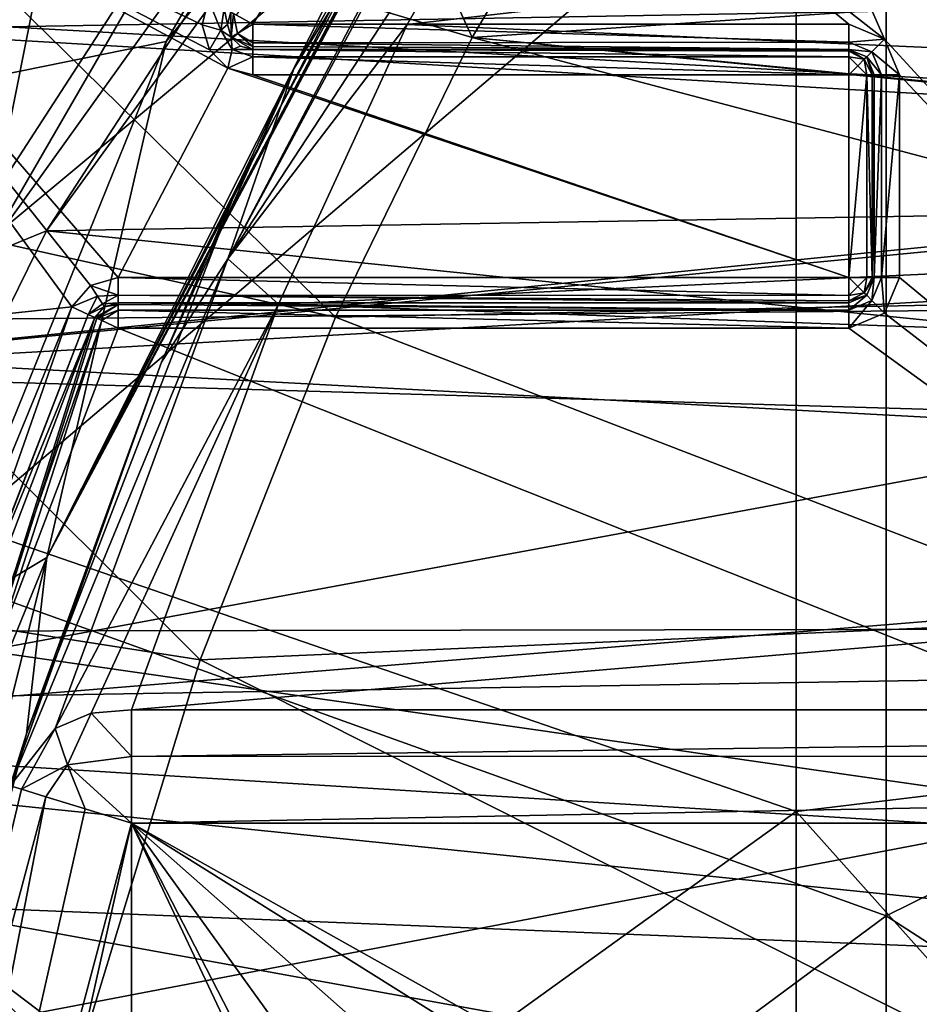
# Model space of a CAD drawing. Extents: x -252 to 252, y -10 to 1339.
# Tile 56 of 256: x -7.37 to -3.82, y 88.23 to 92.12. Entities that reach past the tile are written whole.
import ezdxf

# ---------------------------------------------------------------- set-up
doc = ezdxf.new("R2010")
doc.units = 0
doc.header["$LTSCALE"] = 52.148148
for name, color, linetype in [('199', 7, 'CONTINUOUS'), ('202', 7, 'CONTINUOUS'), ('2792', 7, 'CONTINUOUS'), ('2810', 7, 'CONTINUOUS'), ('349', 7, 'CONTINUOUS'), ('350', 7, 'CONTINUOUS'), ('353', 7, 'CONTINUOUS'), ('354', 7, 'CONTINUOUS'), ('355', 7, 'CONTINUOUS'), ('364', 7, 'CONTINUOUS'), ('365', 7, 'CONTINUOUS'), ('3671', 7, 'CONTINUOUS'), ('3675', 7, 'CONTINUOUS'), ('369', 7, 'CONTINUOUS'), ('370', 7, 'CONTINUOUS'), ('372', 7, 'CONTINUOUS'), ('3768', 7, 'CONTINUOUS'), ('3774', 7, 'CONTINUOUS'), ('3777', 7, 'CONTINUOUS'), ('382', 7, 'CONTINUOUS'), ('3829', 7, 'CONTINUOUS'), ('383', 7, 'CONTINUOUS'), ('3841', 7, 'CONTINUOUS'), ('397', 7, 'CONTINUOUS'), ('398', 7, 'CONTINUOUS'), ('399', 7, 'CONTINUOUS'), ('474', 7, 'CONTINUOUS'), ('475', 7, 'CONTINUOUS'), ('478', 7, 'CONTINUOUS'), ('479', 7, 'CONTINUOUS'), ('519', 7, 'CONTINUOUS'), ('520', 7, 'CONTINUOUS'), ('521', 7, 'CONTINUOUS'), ('522', 7, 'CONTINUOUS'), ('523', 7, 'CONTINUOUS'), ('524', 7, 'CONTINUOUS'), ('525', 7, 'CONTINUOUS'), ('526', 7, 'CONTINUOUS'), ('527', 7, 'CONTINUOUS'), ('548', 7, 'CONTINUOUS'), ('549', 7, 'CONTINUOUS'), ('550', 7, 'CONTINUOUS'), ('551', 7, 'CONTINUOUS'), ('552', 7, 'CONTINUOUS'), ('553', 7, 'CONTINUOUS'), ('554', 7, 'CONTINUOUS'), ('555', 7, 'CONTINUOUS')]:
    doc.layers.add(name, color=color, linetype=linetype)

msp = doc.modelspace()

# ---------------------------------------------------------------- linework, layer by layer
at = {"layer": '199', "color": 7, "linetype": 'CONTINUOUS'}
for points in [[(-8.4789, 90.4273, 15.7009), (-4.3079, 93.9014, 16.0723), (-8.4777, 94.8492, 14.6716), (-8.4789, 90.4273, 15.7009)], [(-0.0084, 89.5089, 17.3627), (-0.0084, 94.7486, 16.2363), (-4.3079, 93.9014, 16.0723), (-0.0084, 89.5089, 17.3627)], [(-4.3079, 88.9912, 17.0647), (-4.3079, 93.9014, 16.0723), (-8.4789, 90.4273, 15.7009), (-4.3079, 88.9912, 17.0647)], [(-4.3079, 88.9912, 17.0647), (-0.0084, 89.5089, 17.3627), (-4.3079, 93.9014, 16.0723), (-4.3079, 88.9912, 17.0647)], [(-8.4789, 85.9852, 16.3132), (-4.3079, 88.9912, 17.0647), (-8.4789, 90.4273, 15.7009), (-8.4789, 85.9852, 16.3132)], [(-0.0084, 84.1796, 17.9291), (-0.0084, 89.5089, 17.3627), (-4.3079, 88.9912, 17.0647), (-0.0084, 84.1796, 17.9291)], [(-4.3079, 84.0066, 17.5635), (-4.3079, 88.9912, 17.0647), (-8.4789, 85.9852, 16.3132), (-4.3079, 84.0066, 17.5635)], [(-4.3079, 84.0066, 17.5635), (-0.0084, 84.1796, 17.9291), (-4.3079, 88.9912, 17.0647), (-4.3079, 84.0066, 17.5635)]]:
    msp.add_3dface(points, dxfattribs=at)
at = {"layer": '202', "color": 7, "linetype": 'CONTINUOUS'}
for points in [[(-0.0077, 94.9427, 15.1453), (-0.0075, 90.5253, 16.1727), (-3.9518, 93.218, 15.26), (-0.0077, 94.9427, 15.1453)], [(-7.7889, 94.134, 14.0209), (-3.9518, 93.218, 15.26), (-7.7886, 89.9551, 14.9559), (-7.7889, 94.134, 14.0209)], [(-3.9518, 93.218, 15.26), (-3.9518, 88.579, 16.1617), (-7.7886, 89.9551, 14.9559), (-3.9518, 93.218, 15.26)], [(-3.9518, 93.218, 15.26), (-0.0075, 90.5253, 16.1727), (-3.9518, 88.579, 16.1617), (-3.9518, 93.218, 15.26)], [(-0.0075, 90.5253, 16.1727), (-0.0075, 86.0316, 16.7927), (-3.9518, 88.579, 16.1617), (-0.0075, 90.5253, 16.1727)], [(-7.7886, 89.9551, 14.9559), (-3.9518, 88.579, 16.1617), (-7.7886, 85.7397, 15.5148), (-7.7886, 89.9551, 14.9559)], [(-3.9518, 88.579, 16.1617), (-3.9518, 83.8751, 16.6152), (-7.7886, 85.7397, 15.5148), (-3.9518, 88.579, 16.1617)], [(-3.9518, 88.579, 16.1617), (-0.0075, 86.0316, 16.7927), (-3.9518, 83.8751, 16.6152), (-3.9518, 88.579, 16.1617)]]:
    msp.add_3dface(points, dxfattribs=at)
at = {"layer": '2792', "color": 7, "linetype": 'CONTINUOUS'}
for points in [[(-8.0822, 92.0774, -64.5), (7.9216, 92.365, -64.5), (-6.5416, 94.3981, -64.5), (-8.0822, 92.0774, -64.5)], [(7.9216, 92.365, -64.5), (-8.0822, 92.0774, -64.5), (0.0001, 91.6, -64.5), (7.9216, 92.365, -64.5)], [(-8.0822, 92.0774, -64.5), (-8.7501, 90.7248, -64.5), (0.0001, 91.6, -64.5), (-8.0822, 92.0774, -64.5)], [(0.0001, 91.6, -64.5), (-8.7501, 90.7248, -64.5), (-0.932, 91.4772, -64.5), (0.0001, 91.6, -64.5)], [(-0.932, 91.4772, -64.5), (-8.7501, 90.7248, -64.5), (-1.8012, 91.1168, -64.5), (-0.932, 91.4772, -64.5)], [(-1.8012, 91.1168, -64.5), (-8.7501, 90.7248, -64.5), (-2.5476, 90.5433, -64.5), (-1.8012, 91.1168, -64.5)], [(-8.7501, 90.7248, -64.5), (-9.3248, 89.29, -64.5), (-2.5476, 90.5433, -64.5), (-8.7501, 90.7248, -64.5)], [(-2.5476, 90.5433, -64.5), (-9.3248, 89.29, -64.5), (-3.1197, 89.7963, -64.5), (-2.5476, 90.5433, -64.5)], [(-3.1197, 89.7963, -64.5), (-9.3248, 89.29, -64.5), (-3.4788, 88.9257, -64.5), (-3.1197, 89.7963, -64.5)], [(-9.3248, 89.29, -64.5), (-9.8251, 87.7136, -64.5), (-3.4788, 88.9257, -64.5), (-9.3248, 89.29, -64.5)], [(-3.4788, 88.9257, -64.5), (-9.8251, 87.7136, -64.5), (-3.6, 88, -64.5), (-3.4788, 88.9257, -64.5)]]:
    msp.add_3dface(points, dxfattribs=at)
at = {"layer": '2810', "color": 7, "linetype": 'CONTINUOUS'}
msp.add_3dface([(-8.0822, 92.0774, -64.5), (-6.5416, 94.3981, -64.5), (-7.5912, 93.8288, -64.366), (-8.0822, 92.0774, -64.5)], dxfattribs=at)
at = {"layer": '349', "color": 7, "linetype": 'CONTINUOUS'}
for points in [[(-7.7081, 85.4883, 0.5), (-6.9326, 74.0549, 0.5), (-6.9326, 88.9451, 0.5), (-7.7081, 85.4883, 0.5)], [(-6.9326, 88.9451, 0.5), (-6.9326, 74.0549, 0.5), (-2.6837, 79.9487, 0.5), (-6.9326, 88.9451, 0.5)], [(6.9326, 88.9451, 0.5), (-6.9326, 88.9451, 0.5), (1.5461, 84.1868, 0.5), (6.9326, 88.9451, 0.5)], [(0, 84.6, 0.5), (-6.9326, 88.9451, 0.5), (-1.5459, 84.1869, 0.5), (0, 84.6, 0.5)], [(-6.9326, 88.9451, 0.5), (0, 84.6, 0.5), (1.5461, 84.1868, 0.5), (-6.9326, 88.9451, 0.5)], [(-1.5459, 84.1869, 0.5), (-6.9326, 88.9451, 0.5), (-2.6836, 83.0515, 0.5), (-1.5459, 84.1869, 0.5)], [(-2.6836, 83.0515, 0.5), (-6.9326, 88.9451, 0.5), (-3.1, 81.5001, 0.5), (-2.6836, 83.0515, 0.5)], [(-3.1, 81.5001, 0.5), (-6.9326, 88.9451, 0.5), (-2.6837, 79.9487, 0.5), (-3.1, 81.5001, 0.5)]]:
    msp.add_3dface(points, dxfattribs=at)
at = {"layer": '350', "color": 7, "linetype": 'CONTINUOUS'}
for points in [[(-8.6928, 93.0758, -58), (-7.1671, 90.9832, -58), (-9.7756, 90.705, -58), (-8.6928, 93.0758, -58)], [(-6.6278, 92.1962, -58), (-6.6524, 92.0973, -58), (-8.6928, 93.0758, -58), (-6.6278, 92.1962, -58)], [(-6.6524, 92.0973, -58), (-6.6246, 91.9984, -58), (-8.6928, 93.0758, -58), (-6.6524, 92.0973, -58)], [(-6.6246, 91.9984, -58), (-6.5514, 91.9263, -58), (-8.6928, 93.0758, -58), (-6.6246, 91.9984, -58)], [(-6.5514, 91.9263, -58), (-6.9852, 91.1, -58), (-8.6928, 93.0758, -58), (-6.5514, 91.9263, -58)], [(-6.9852, 91.1, -58), (-7.0932, 91.0682, -58), (-8.6928, 93.0758, -58), (-6.9852, 91.1, -58)], [(-7.0932, 91.0682, -58), (-7.1671, 90.9832, -58), (-8.6928, 93.0758, -58), (-7.0932, 91.0682, -58)], [(-4.1, 91.1, -58), (-6.9852, 91.1, -58), (-6.5514, 91.9263, -58), (-4.1, 91.1, -58)], [(-6.4525, 91.9, -58), (-4.1, 91.1, -58), (-6.5514, 91.9263, -58), (-6.4525, 91.9, -58)], [(-4.1, 91.9, -58), (-4.1, 91.1, -58), (-6.4525, 91.9, -58), (-4.1, 91.9, -58)], [(-7.1671, 90.9832, -58), (-7.6931, 89.7088, -58), (-9.7756, 90.705, -58), (-7.1671, 90.9832, -58)]]:
    msp.add_3dface(points, dxfattribs=at)
at = {"layer": '353', "color": 7, "linetype": 'CONTINUOUS'}
for points in [[(-4.9016, 94.4, -11), (-0.55, 88.3279, -11), (-4.9173, 94.344, -11), (-4.9016, 94.4, -11)], [(-0.55, 94.4, -11), (-0.55, 88.3279, -11), (-4.9016, 94.4, -11), (-0.55, 94.4, -11)], [(-4.9173, 94.344, -11), (-0.55, 88.3279, -11), (-4.9486, 94.2945, -11), (-4.9173, 94.344, -11)], [(-5.6631, 93.3739, -11), (-4.9486, 94.2945, -11), (-3.9585, 92.0414, -11), (-5.6631, 93.3739, -11)], [(-4.9486, 94.2945, -11), (-0.55, 88.3279, -11), (-3.9585, 92.0414, -11), (-4.9486, 94.2945, -11)], [(-6.4525, 92.1, -11), (-5.6631, 93.3739, -11), (-4.1, 92.1, -11), (-6.4525, 92.1, -11)], [(-4.1, 92.1, -11), (-5.6631, 93.3739, -11), (-3.9585, 92.0414, -11), (-4.1, 92.1, -11)], [(-3.9585, 92.0414, -11), (-0.55, 88.3279, -11), (-3.9, 91.9, -11), (-3.9585, 92.0414, -11)], [(-3.9, 91.9, -11), (-0.55, 88.3279, -11), (-3.9, 91.1, -11), (-3.9, 91.9, -11)], [(-3.9, 91.1, -11), (-0.55, 88.3279, -11), (-3.9585, 90.9586, -11), (-3.9, 91.1, -11)], [(-3.9585, 90.9586, -11), (-0.55, 88.3279, -11), (-4.1, 90.9, -11), (-3.9585, 90.9586, -11)], [(-7.8505, 88.6225, -11), (-6.9852, 90.9, -11), (-0.55, 88.3279, -11), (-7.8505, 88.6225, -11)], [(-0.55, 88.3279, -11), (-6.9852, 90.9, -11), (-4.1, 90.9, -11), (-0.55, 88.3279, -11)], [(-8.6623, 84.9358, -11), (-7.8505, 88.6225, -11), (-4.8432, 86.3442, -11), (-8.6623, 84.9358, -11)], [(-4.8432, 86.3442, -11), (-7.8505, 88.6225, -11), (-2.8721, 87.7188, -11), (-4.8432, 86.3442, -11)], [(-2.8721, 87.7188, -11), (-7.8505, 88.6225, -11), (-0.55, 88.3279, -11), (-2.8721, 87.7188, -11)]]:
    msp.add_3dface(points, dxfattribs=at)
at = {"layer": '354', "color": 7, "linetype": 'CONTINUOUS'}
for points in [[(-7.0762, 90.9416, -11.1), (-7.9461, 88.6521, -11.1), (-7.0762, 90.9416, -57.9), (-7.0762, 90.9416, -11.1)], [(-7.0762, 90.9416, -57.9), (-7.9461, 88.6521, -11.1), (-7.5993, 89.674, -57.9), (-7.0762, 90.9416, -57.9)]]:
    msp.add_3dface(points, dxfattribs=at)
at = {"layer": '355', "color": 7, "linetype": 'CONTINUOUS'}
for points in [[(-4.1, 91, -11.1), (-6.9852, 91, -57.9), (-4.1, 91, -57.9), (-4.1, 91, -11.1)], [(-6.9852, 91, -11.1), (-6.9852, 91, -57.9), (-4.1, 91, -11.1), (-6.9852, 91, -11.1)]]:
    msp.add_3dface(points, dxfattribs=at)
at = {"layer": '364', "color": 7, "linetype": 'CONTINUOUS'}
for points in [[(-4, 91.1, -11.1), (-4, 91.1, -57.9), (-4, 91.9, -11.1), (-4, 91.1, -11.1)], [(-4, 91.9, -11.1), (-4, 91.1, -57.9), (-4, 91.9, -57.9), (-4, 91.9, -11.1)]]:
    msp.add_3dface(points, dxfattribs=at)
at = {"layer": '365', "color": 7, "linetype": 'CONTINUOUS'}
for points in [[(-6.4525, 92, -11.1), (-4.1, 92, -57.9), (-6.4525, 92, -57.9), (-6.4525, 92, -11.1)], [(-4.1, 92, -11.1), (-4.1, 92, -57.9), (-6.4525, 92, -11.1), (-4.1, 92, -11.1)]]:
    msp.add_3dface(points, dxfattribs=at)
at = {"layer": '3671', "color": 7, "linetype": 'CONTINUOUS'}
for points in [[(-5.5868, 92.0471, -68.3), (-5.0624, 92.9405, -68.3), (5.1685, 92.7719, -68.3), (-5.5868, 92.0471, -68.3)], [(6.1371, 90.9175, -68.3), (-5.5868, 92.0471, -68.3), (5.1685, 92.7719, -68.3), (6.1371, 90.9175, -68.3)], [(-5.5868, 92.0471, -68.3), (-1.7495, 91.0312, -68.3), (-6.126, 90.9426, -68.3), (-5.5868, 92.0471, -68.3)], [(0, 91.5, -68.3), (-5.5868, 92.0471, -68.3), (6.1371, 90.9175, -68.3), (0, 91.5, -68.3)], [(0, 91.5, -68.3), (-1.7495, 91.0312, -68.3), (-5.5868, 92.0471, -68.3), (0, 91.5, -68.3)], [(-1.7495, 91.0312, -68.3), (-3.0312, 89.7495, -68.3), (-6.126, 90.9426, -68.3), (-1.7495, 91.0312, -68.3)], [(-6.126, 90.9426, -68.3), (-3.0312, 89.7495, -68.3), (-6.6609, 89.5892, -68.3), (-6.126, 90.9426, -68.3)], [(-3.0312, 89.7495, -68.3), (-3.5, 88, -68.3), (-6.6609, 89.5892, -68.3), (-3.0312, 89.7495, -68.3)], [(-6.6609, 89.5892, -68.3), (-3.5, 88, -68.3), (-7.1579, 87.9601, -68.3), (-6.6609, 89.5892, -68.3)]]:
    msp.add_3dface(points, dxfattribs=at)
at = {"layer": '3675', "color": 7, "linetype": 'CONTINUOUS'}
for points in [[(-5.5868, 92.0471, -68.3), (-7.9751, 92.7581, -68.4), (-6.8124, 94.727, -68.4), (-5.5868, 92.0471, -68.3)], [(-5.0624, 92.9405, -68.3), (-5.5868, 92.0471, -68.3), (-6.8124, 94.727, -68.4), (-5.0624, 92.9405, -68.3)], [(-6.126, 90.9426, -68.3), (-8.5568, 91.483, -68.4), (-7.9751, 92.7581, -68.4), (-6.126, 90.9426, -68.3)], [(-5.5868, 92.0471, -68.3), (-6.126, 90.9426, -68.3), (-7.9751, 92.7581, -68.4), (-5.5868, 92.0471, -68.3)], [(-6.6609, 89.5892, -68.3), (-9.1151, 89.9729, -68.4), (-8.5568, 91.483, -68.4), (-6.6609, 89.5892, -68.3)], [(-6.126, 90.9426, -68.3), (-6.6609, 89.5892, -68.3), (-8.5568, 91.483, -68.4), (-6.126, 90.9426, -68.3)], [(-7.1579, 87.9601, -68.3), (-9.6206, 88.2057, -68.4), (-9.1151, 89.9729, -68.4), (-7.1579, 87.9601, -68.3)], [(-6.6609, 89.5892, -68.3), (-7.1579, 87.9601, -68.3), (-9.1151, 89.9729, -68.4), (-6.6609, 89.5892, -68.3)]]:
    msp.add_3dface(points, dxfattribs=at)
at = {"layer": '369', "color": 7, "linetype": 'CONTINUOUS'}
for points in [[(-5.8437, 92.0983, -4.1302), (5.1213, 93.3575, -5.6696), (-5.1214, 93.3575, -5.6696), (-5.8437, 92.0983, -4.1302)], [(6.0979, 91.5727, -3.4143), (5.1213, 93.3575, -5.6696), (-5.8437, 92.0983, -4.1302), (6.0979, 91.5727, -3.4143)], [(-6.3513, 90.9946, -2.5666), (6.0979, 91.5727, -3.4143), (-5.8437, 92.0983, -4.1302), (-6.3513, 90.9946, -2.5666)], [(6.5351, 90.5352, -1.8406), (6.0979, 91.5727, -3.4143), (-6.3513, 90.9946, -2.5666), (6.5351, 90.5352, -1.8406)], [(-6.9326, 89.3925, 0.2232), (6.5351, 90.5352, -1.8406), (-6.3513, 90.9946, -2.5666), (-6.9326, 89.3925, 0.2232)], [(6.9326, 89.3925, 0.2232), (6.5351, 90.5352, -1.8406), (-6.9326, 89.3925, 0.2232), (6.9326, 89.3925, 0.2232)]]:
    msp.add_3dface(points, dxfattribs=at)
at = {"layer": '370', "color": 7, "linetype": 'CONTINUOUS'}
for points in [[(-7.7436, 93.9065, -6.5), (-8.9787, 91.5883, -6.5), (-5.7084, 93.9065, -6.5), (-7.7436, 93.9065, -6.5)], [(-5.7084, 93.9065, -6.5), (-8.9787, 91.5883, -6.5), (-6.7947, 92.0311, -6.5), (-5.7084, 93.9065, -6.5)], [(-6.7947, 92.0311, -6.5), (-8.9787, 91.5883, -6.5), (-7.7341, 89.7149, -6.5), (-6.7947, 92.0311, -6.5)]]:
    msp.add_3dface(points, dxfattribs=at)
at = {"layer": '372', "color": 7, "linetype": 'CONTINUOUS'}
for points in [[(-5.5429, 93.2509, -6), (-6.5117, 91.4625, -6), (-6.2912, 91.923, -4.4326), (-5.5429, 93.2509, -6)], [(-6.2912, 91.923, -4.4326), (-6.5117, 91.4625, -6), (-6.8141, 90.7656, -2.8405), (-6.2912, 91.923, -4.4326)], [(-6.5117, 91.4625, -6), (-7.3463, 89.2969, -6), (-6.8141, 90.7656, -2.8405), (-6.5117, 91.4625, -6)], [(-6.8141, 90.7656, -2.8405), (-7.3463, 89.2969, -6), (-7.4105, 89.0923), (-6.8141, 90.7656, -2.8405)], [(-7.3463, 89.2969, -6), (-7.9599, 86.937, -6), (-7.4105, 89.0923), (-7.3463, 89.2969, -6)]]:
    msp.add_3dface(points, dxfattribs=at)
at = {"layer": '3768', "color": 7, "linetype": 'CONTINUOUS'}
for points in [[(9.8886, 92.2629, 13.5), (-9.905, 92.2293, 13.5), (10.4162, 91.0961, 13.5), (9.8886, 92.2629, 13.5)], [(-9.905, 92.2293, 13.5), (-10.4928, 90.9092, 13.5), (10.4162, 91.0961, 13.5), (-9.905, 92.2293, 13.5)], [(10.4162, 91.0961, 13.5), (-10.4928, 90.9092, 13.5), (10.922, 89.7558, 13.5), (10.4162, 91.0961, 13.5)], [(-10.4928, 90.9092, 13.5), (-11.0442, 89.3872, 13.5), (10.922, 89.7558, 13.5), (-10.4928, 90.9092, 13.5)], [(10.922, 89.7558, 13.5), (-11.0442, 89.3872, 13.5), (0, 88.2614, 13.5), (10.922, 89.7558, 13.5)], [(-11.0442, 89.3872, 13.5), (-11.5393, 87.6172, 13.5), (0, 88.2614, 13.5), (-11.0442, 89.3872, 13.5)], [(0, 88.2614, 13.5), (-11.5393, 87.6172, 13.5), (-2.3099, 87.8546, 13.5), (0, 88.2614, 13.5)]]:
    msp.add_3dface(points, dxfattribs=at)
at = {"layer": '3774', "color": 7, "linetype": 'CONTINUOUS'}
for points in [[(-7.2672, 91.2835, 8), (-5.4629, 93.7687, 8), (7.1273, 91.528, 8), (-7.2672, 91.2835, 8)], [(7.1273, 91.528, 8), (-5.4629, 93.7687, 8), (6.2548, 92.8313, 8), (7.1273, 91.528, 8)], [(8.0363, 89.7295, 8), (-7.2672, 91.2835, 8), (7.1273, 91.528, 8), (8.0363, 89.7295, 8)], [(-8.0448, 89.7034, 8), (-7.2672, 91.2835, 8), (8.0363, 89.7295, 8), (-8.0448, 89.7034, 8)], [(8.8915, 87.2669, 8), (-8.0448, 89.7034, 8), (8.0363, 89.7295, 8), (8.8915, 87.2669, 8)], [(-8.6636, 88.0429, 8), (-8.0448, 89.7034, 8), (8.8915, 87.2669, 8), (-8.6636, 88.0429, 8)]]:
    msp.add_3dface(points, dxfattribs=at)
at = {"layer": '3777', "color": 7, "linetype": 'CONTINUOUS'}
for points in [[(-7.4674, 91.4376, 7.7718), (-7.2732, 92.4139, 3.8537), (-6.5615, 92.8371, 7.7718), (-7.4674, 91.4376, 7.7718)], [(-7.7658, 91.8342, 2.553), (-7.2732, 92.4139, 3.8537), (-7.4674, 91.4376, 7.7718), (-7.7658, 91.8342, 2.553)]]:
    msp.add_3dface(points, dxfattribs=at)
at = {"layer": '382', "color": 7, "linetype": 'CONTINUOUS'}
for points in [[(6.9326, 89.3925, 0.2232), (-6.9326, 89.2081, 0.4252), (6.9326, 89.2115, 0.4231), (6.9326, 89.3925, 0.2232)], [(6.9326, 89.3925, 0.2232), (-6.9326, 89.3925, 0.2232), (-6.9326, 89.2081, 0.4252), (6.9326, 89.3925, 0.2232)], [(-6.9326, 89.2081, 0.4252), (-6.9326, 88.9451, 0.5), (6.9326, 89.2115, 0.4231), (-6.9326, 89.2081, 0.4252)], [(-6.9326, 88.9451, 0.5), (6.9326, 88.9451, 0.5), (6.9326, 89.2115, 0.4231), (-6.9326, 88.9451, 0.5)]]:
    msp.add_3dface(points, dxfattribs=at)
at = {"layer": '3829', "color": 7, "linetype": 'CONTINUOUS'}
msp.add_3dface([(-7.2732, 92.4139, 3.8537), (-7.7658, 91.8342, 2.553), (-7.5369, 92.1835, 3.1294), (-7.2732, 92.4139, 3.8537)], dxfattribs=at)
at = {"layer": '383', "color": 7, "linetype": 'CONTINUOUS'}
for points in [[(-5.7084, 93.9065, -6.5), (-6.7947, 92.0311, -6.5), (-5.3304, 93.8305, -6.3536), (-5.7084, 93.9065, -6.5)], [(-5.3304, 93.8305, -6.3536), (-7.2659, 89.9934, -6.3536), (-5.3283, 93.7374, -6.288), (-5.3304, 93.8305, -6.3536)], [(-6.7947, 92.0311, -6.5), (-7.2659, 89.9934, -6.3536), (-5.3304, 93.8305, -6.3536), (-6.7947, 92.0311, -6.5)], [(-5.3283, 93.7374, -6.288), (-7.2659, 89.9934, -6.3536), (-5.3656, 93.5932, -6.1963), (-5.3283, 93.7374, -6.288)], [(-5.3656, 93.5932, -6.1963), (-7.2659, 89.9934, -6.3536), (-5.4428, 93.4226, -6.0959), (-5.3656, 93.5932, -6.1963)], [(-7.2659, 89.9934, -6.3536), (-5.5429, 93.2509, -6), (-5.4428, 93.4226, -6.0959), (-7.2659, 89.9934, -6.3536)], [(-6.5117, 91.4625, -6), (-5.5429, 93.2509, -6), (-7.2659, 89.9934, -6.3536), (-6.5117, 91.4625, -6)], [(-6.7947, 92.0311, -6.5), (-7.7341, 89.7149, -6.5), (-7.2659, 89.9934, -6.3536), (-6.7947, 92.0311, -6.5)], [(-7.3463, 89.2969, -6), (-6.5117, 91.4625, -6), (-7.2659, 89.9934, -6.3536), (-7.3463, 89.2969, -6)], [(-7.7341, 89.7149, -6.5), (-8.4242, 87.153, -6.5), (-7.2659, 89.9934, -6.3536), (-7.7341, 89.7149, -6.5)], [(-8.4242, 87.153, -6.5), (-8.3136, 85.8065, -6.3536), (-7.2659, 89.9934, -6.3536), (-8.4242, 87.153, -6.5)], [(-8.3136, 85.8065, -6.3536), (-7.3463, 89.2969, -6), (-7.2659, 89.9934, -6.3536), (-8.3136, 85.8065, -6.3536)], [(-7.9599, 86.937, -6), (-7.3463, 89.2969, -6), (-8.3136, 85.8065, -6.3536), (-7.9599, 86.937, -6)]]:
    msp.add_3dface(points, dxfattribs=at)
at = {"layer": '3841', "color": 7, "linetype": 'CONTINUOUS'}
for points in [[(-7.2672, 91.2835, 8), (-7.5185, 91.1812, 7.9343), (-5.5663, 93.9058, 7.9344), (-7.2672, 91.2835, 8)], [(-7.5185, 91.1812, 7.9343), (-6.5615, 92.8371, 7.7718), (-5.5663, 93.9058, 7.9344), (-7.5185, 91.1812, 7.9343)], [(-5.4629, 93.7687, 8), (-7.2672, 91.2835, 8), (-5.5663, 93.9058, 7.9344), (-5.4629, 93.7687, 8)], [(-7.4674, 91.4376, 7.7718), (-6.5615, 92.8371, 7.7718), (-7.5185, 91.1812, 7.9343), (-7.4674, 91.4376, 7.7718)], [(-7.2672, 91.2835, 8), (-8.0448, 89.7034, 8), (-7.5185, 91.1812, 7.9343), (-7.2672, 91.2835, 8)]]:
    msp.add_3dface(points, dxfattribs=at)
at = {"layer": '397', "color": 7, "linetype": 'CONTINUOUS'}
for points in [[(-7.4105, 89.0923), (-8.2029, 85.5619), (-7.3668, 89.0789, 0.2088), (-7.4105, 89.0923)], [(-8.2029, 85.5619), (-8.2375, 84.0464, 0.3536), (-7.2705, 89.0491, 0.3536), (-8.2029, 85.5619)], [(-7.2705, 89.0491, 0.3536), (-8.2375, 84.0464, 0.3536), (-7.1149, 89.0011, 0.4622), (-7.2705, 89.0491, 0.3536)], [(-8.2029, 85.5619), (-7.2705, 89.0491, 0.3536), (-7.3668, 89.0789, 0.2088), (-8.2029, 85.5619)], [(-8.2375, 84.0464, 0.3536), (-6.9326, 88.9451, 0.5), (-7.1149, 89.0011, 0.4622), (-8.2375, 84.0464, 0.3536)], [(-7.7081, 85.4883, 0.5), (-6.9326, 88.9451, 0.5), (-8.2375, 84.0464, 0.3536), (-7.7081, 85.4883, 0.5)]]:
    msp.add_3dface(points, dxfattribs=at)
at = {"layer": '398', "color": 7, "linetype": 'CONTINUOUS'}
for points in [[(-7.2332, 89.3191, 0.1404), (-7.1844, 89.1757, 0.3653), (-7.0909, 89.3787, 0.192), (-7.2332, 89.3191, 0.1404)], [(-7.1844, 89.1757, 0.3653), (-6.9326, 89.2081, 0.4252), (-7.0909, 89.3787, 0.192), (-7.1844, 89.1757, 0.3653)], [(-6.9326, 89.2081, 0.4252), (-6.9326, 89.3925, 0.2232), (-7.0909, 89.3787, 0.192), (-6.9326, 89.2081, 0.4252)], [(-7.4105, 89.0923), (-7.3668, 89.0789, 0.2088), (-7.2332, 89.3191, 0.1404), (-7.4105, 89.0923)], [(-7.3668, 89.0789, 0.2088), (-7.1844, 89.1757, 0.3653), (-7.2332, 89.3191, 0.1404), (-7.3668, 89.0789, 0.2088)], [(-6.9326, 88.9451, 0.5), (-6.9326, 89.2081, 0.4252), (-7.1844, 89.1757, 0.3653), (-6.9326, 88.9451, 0.5)], [(-7.3668, 89.0789, 0.2088), (-7.2705, 89.0491, 0.3536), (-7.1844, 89.1757, 0.3653), (-7.3668, 89.0789, 0.2088)], [(-7.2705, 89.0491, 0.3536), (-7.1149, 89.0011, 0.4622), (-7.1844, 89.1757, 0.3653), (-7.2705, 89.0491, 0.3536)], [(-7.1149, 89.0011, 0.4622), (-6.9326, 88.9451, 0.5), (-7.1844, 89.1757, 0.3653), (-7.1149, 89.0011, 0.4622)]]:
    msp.add_3dface(points, dxfattribs=at)
at = {"layer": '399', "color": 7, "linetype": 'CONTINUOUS'}
for points in [[(-5.401, 93.3583, -5.8258), (-6.5511, 91.1736, -3.0197), (-5.373, 93.3666, -5.8028), (-5.401, 93.3583, -5.8258)], [(-6.5511, 91.1736, -3.0197), (-5.1214, 93.3575, -5.6696), (-5.373, 93.3666, -5.8028), (-6.5511, 91.1736, -3.0197)], [(-6.2912, 91.923, -4.4326), (-6.5511, 91.1736, -3.0197), (-5.401, 93.3583, -5.8258), (-6.2912, 91.923, -4.4326)], [(-5.8437, 92.0983, -4.1302), (-5.1214, 93.3575, -5.6696), (-6.5511, 91.1736, -3.0197), (-5.8437, 92.0983, -4.1302)], [(-5.5429, 93.2509, -6), (-6.2912, 91.923, -4.4326), (-5.401, 93.3583, -5.8258), (-5.5429, 93.2509, -6)], [(-6.3513, 90.9946, -2.5666), (-5.8437, 92.0983, -4.1302), (-6.5511, 91.1736, -3.0197), (-6.3513, 90.9946, -2.5666)], [(-6.2912, 91.923, -4.4326), (-6.8141, 90.7656, -2.8405), (-6.5511, 91.1736, -3.0197), (-6.2912, 91.923, -4.4326)], [(-7.4105, 89.0923), (-7.2332, 89.3191, 0.1404), (-6.5511, 91.1736, -3.0197), (-7.4105, 89.0923)], [(-6.8141, 90.7656, -2.8405), (-7.4105, 89.0923), (-6.5511, 91.1736, -3.0197), (-6.8141, 90.7656, -2.8405)], [(-7.2332, 89.3191, 0.1404), (-6.3513, 90.9946, -2.5666), (-6.5511, 91.1736, -3.0197), (-7.2332, 89.3191, 0.1404)], [(-6.3513, 90.9946, -2.5666), (-7.2332, 89.3191, 0.1404), (-7.0909, 89.3787, 0.192), (-6.3513, 90.9946, -2.5666)], [(-6.9326, 89.3925, 0.2232), (-6.3513, 90.9946, -2.5666), (-7.0909, 89.3787, 0.192), (-6.9326, 89.3925, 0.2232)]]:
    msp.add_3dface(points, dxfattribs=at)
at = {"layer": '474', "color": 7, "linetype": 'CONTINUOUS'}
for points in [[(-4, 91.1, -57.9), (-4.0293, 91.0293, -11.1), (-4.0293, 91.0293, -57.9), (-4, 91.1, -57.9)], [(-4, 91.1, -57.9), (-4, 91.1, -11.1), (-4.0293, 91.0293, -11.1), (-4, 91.1, -57.9)], [(-4.1, 91, -11.1), (-4.1, 91, -57.9), (-4.0293, 91.0293, -57.9), (-4.1, 91, -11.1)], [(-4.0293, 91.0293, -11.1), (-4.1, 91, -11.1), (-4.0293, 91.0293, -57.9), (-4.0293, 91.0293, -11.1)]]:
    msp.add_3dface(points, dxfattribs=at)
at = {"layer": '475', "color": 7, "linetype": 'CONTINUOUS'}
for points in [[(-4.1, 92, -57.9), (-4.0293, 91.9707, -11.1), (-4.0293, 91.9707, -57.9), (-4.1, 92, -57.9)], [(-4.1, 92, -57.9), (-4.1, 92, -11.1), (-4.0293, 91.9707, -11.1), (-4.1, 92, -57.9)], [(-4.0293, 91.9707, -11.1), (-4, 91.9, -11.1), (-4.0293, 91.9707, -57.9), (-4.0293, 91.9707, -11.1)], [(-4, 91.9, -11.1), (-4, 91.9, -57.9), (-4.0293, 91.9707, -57.9), (-4, 91.9, -11.1)]]:
    msp.add_3dface(points, dxfattribs=at)
at = {"layer": '478', "color": 7, "linetype": 'CONTINUOUS'}
for points in [[(-6.9852, 91, -57.9), (-7.0393, 90.9841, -11.1), (-7.0393, 90.9841, -57.9), (-6.9852, 91, -57.9)], [(-6.9852, 91, -57.9), (-6.9852, 91, -11.1), (-7.0393, 90.9841, -11.1), (-6.9852, 91, -57.9)], [(-7.0762, 90.9416, -11.1), (-7.0762, 90.9416, -57.9), (-7.0393, 90.9841, -57.9), (-7.0762, 90.9416, -11.1)], [(-7.0393, 90.9841, -11.1), (-7.0762, 90.9416, -11.1), (-7.0393, 90.9841, -57.9), (-7.0393, 90.9841, -11.1)]]:
    msp.add_3dface(points, dxfattribs=at)
at = {"layer": '479', "color": 7, "linetype": 'CONTINUOUS'}
for points in [[(-6.5401, 92.1481, -57.9), (-6.5385, 92.0491, -11.1), (-6.5525, 92.0984, -57.9), (-6.5401, 92.1481, -57.9)], [(-6.5401, 92.1481, -57.9), (-6.5401, 92.1481, -11.1), (-6.5385, 92.0491, -11.1), (-6.5401, 92.1481, -57.9)], [(-6.5525, 92.0984, -57.9), (-6.5385, 92.0491, -11.1), (-6.5385, 92.0491, -57.9), (-6.5525, 92.0984, -57.9)], [(-6.5385, 92.0491, -11.1), (-6.4525, 92, -11.1), (-6.502, 92.0131, -57.9), (-6.5385, 92.0491, -11.1)], [(-6.5385, 92.0491, -57.9), (-6.5385, 92.0491, -11.1), (-6.502, 92.0131, -57.9), (-6.5385, 92.0491, -57.9)], [(-6.4525, 92, -11.1), (-6.4525, 92, -57.9), (-6.502, 92.0131, -57.9), (-6.4525, 92, -11.1)]]:
    msp.add_3dface(points, dxfattribs=at)
at = {"layer": '519', "color": 7, "linetype": 'CONTINUOUS'}
for points in [[(-7.9461, 88.6521, -11.1), (-7.0762, 90.9416, -11.1), (-8.4482, 86.5865, -11.0293), (-7.9461, 88.6521, -11.1)], [(-8.4482, 86.5865, -11.0293), (-7.0762, 90.9416, -11.1), (-7.0693, 90.9387, -11.062), (-8.4482, 86.5865, -11.0293)], [(-7.0496, 90.9296, -11.0294), (-8.4482, 86.5865, -11.0293), (-7.0693, 90.9387, -11.062), (-7.0496, 90.9296, -11.0294)], [(-7.0496, 90.9296, -11.0294), (-7.8505, 88.6225, -11), (-8.4482, 86.5865, -11.0293), (-7.0496, 90.9296, -11.0294)], [(-6.9852, 90.9, -11), (-7.8505, 88.6225, -11), (-7.0496, 90.9296, -11.0294), (-6.9852, 90.9, -11)]]:
    msp.add_3dface(points, dxfattribs=at)
at = {"layer": '520', "color": 7, "linetype": 'CONTINUOUS'}
for points in [[(-7.0693, 90.9387, -11.062), (-7.0762, 90.9416, -11.1), (-6.9852, 90.9926, -11.0622), (-7.0693, 90.9387, -11.062)], [(-7.0762, 90.9416, -11.1), (-7.0393, 90.9841, -11.1), (-6.9852, 90.9926, -11.0622), (-7.0762, 90.9416, -11.1)], [(-6.9852, 90.9711, -11.0296), (-7.0693, 90.9387, -11.062), (-6.9852, 90.9926, -11.0622), (-6.9852, 90.9711, -11.0296)], [(-7.0393, 90.9841, -11.1), (-6.9852, 91, -11.1), (-6.9852, 90.9926, -11.0622), (-7.0393, 90.9841, -11.1)], [(-7.0496, 90.9296, -11.0294), (-7.0693, 90.9387, -11.062), (-6.9852, 90.9711, -11.0296), (-7.0496, 90.9296, -11.0294)], [(-6.9852, 90.9, -11), (-7.0496, 90.9296, -11.0294), (-6.9852, 90.9711, -11.0296), (-6.9852, 90.9, -11)]]:
    msp.add_3dface(points, dxfattribs=at)
at = {"layer": '521', "color": 7, "linetype": 'CONTINUOUS'}
for points in [[(-6.9852, 90.9926, -11.0622), (-6.9852, 91, -11.1), (-4.1, 90.9707, -11.0293), (-6.9852, 90.9926, -11.0622)], [(-6.9852, 91, -11.1), (-4.1, 91, -11.1), (-4.1, 90.9707, -11.0293), (-6.9852, 91, -11.1)], [(-6.9852, 90.9711, -11.0296), (-6.9852, 90.9926, -11.0622), (-4.1, 90.9707, -11.0293), (-6.9852, 90.9711, -11.0296)], [(-4.1, 90.9, -11), (-6.9852, 90.9711, -11.0296), (-4.1, 90.9707, -11.0293), (-4.1, 90.9, -11)], [(-4.1, 90.9, -11), (-6.9852, 90.9, -11), (-6.9852, 90.9711, -11.0296), (-4.1, 90.9, -11)]]:
    msp.add_3dface(points, dxfattribs=at)
at = {"layer": '522', "color": 7, "linetype": 'CONTINUOUS'}
for points in [[(-4.0293, 91.0293, -11.1), (-4, 91.1, -11.1), (-4.0086, 91.0086, -11.0293), (-4.0293, 91.0293, -11.1)], [(-4, 91.1, -11.1), (-3.9707, 91.1, -11.0293), (-4.0086, 91.0086, -11.0293), (-4, 91.1, -11.1)], [(-3.9707, 91.1, -11.0293), (-3.9585, 90.9586, -11), (-4.0086, 91.0086, -11.0293), (-3.9707, 91.1, -11.0293)], [(-3.9, 91.1, -11), (-3.9585, 90.9586, -11), (-3.9707, 91.1, -11.0293), (-3.9, 91.1, -11)], [(-4.1, 91, -11.1), (-4.0293, 91.0293, -11.1), (-4.1, 90.9707, -11.0293), (-4.1, 91, -11.1)], [(-4.1, 90.9707, -11.0293), (-4.0293, 91.0293, -11.1), (-4.0086, 91.0086, -11.0293), (-4.1, 90.9707, -11.0293)], [(-4.1, 90.9, -11), (-4.1, 90.9707, -11.0293), (-4.0086, 91.0086, -11.0293), (-4.1, 90.9, -11)], [(-3.9585, 90.9586, -11), (-4.1, 90.9, -11), (-4.0086, 91.0086, -11.0293), (-3.9585, 90.9586, -11)]]:
    msp.add_3dface(points, dxfattribs=at)
at = {"layer": '523', "color": 7, "linetype": 'CONTINUOUS'}
for points in [[(-4, 91.1, -11.1), (-4, 91.9, -11.1), (-3.9707, 91.9, -11.0293), (-4, 91.1, -11.1)], [(-3.9707, 91.1, -11.0293), (-4, 91.1, -11.1), (-3.9707, 91.9, -11.0293), (-3.9707, 91.1, -11.0293)], [(-3.9, 91.9, -11), (-3.9, 91.1, -11), (-3.9707, 91.1, -11.0293), (-3.9, 91.9, -11)], [(-3.9, 91.9, -11), (-3.9707, 91.1, -11.0293), (-3.9707, 91.9, -11.0293), (-3.9, 91.9, -11)]]:
    msp.add_3dface(points, dxfattribs=at)
at = {"layer": '524', "color": 7, "linetype": 'CONTINUOUS'}
for points in [[(-4.1, 92.1, -11), (-3.9585, 92.0414, -11), (-4.1, 92.0293, -11.0293), (-4.1, 92.1, -11)], [(-4.1, 92.0293, -11.0293), (-3.9585, 92.0414, -11), (-4.0086, 91.9914, -11.0293), (-4.1, 92.0293, -11.0293)], [(-3.9585, 92.0414, -11), (-3.9, 91.9, -11), (-4.0086, 91.9914, -11.0293), (-3.9585, 92.0414, -11)], [(-4.1, 92, -11.1), (-4.1, 92.0293, -11.0293), (-4.0086, 91.9914, -11.0293), (-4.1, 92, -11.1)], [(-4.0293, 91.9707, -11.1), (-4.1, 92, -11.1), (-4.0086, 91.9914, -11.0293), (-4.0293, 91.9707, -11.1)], [(-3.9707, 91.9, -11.0293), (-4.0293, 91.9707, -11.1), (-4.0086, 91.9914, -11.0293), (-3.9707, 91.9, -11.0293)], [(-4, 91.9, -11.1), (-4.0293, 91.9707, -11.1), (-3.9707, 91.9, -11.0293), (-4, 91.9, -11.1)], [(-3.9, 91.9, -11), (-3.9707, 91.9, -11.0293), (-4.0086, 91.9914, -11.0293), (-3.9, 91.9, -11)]]:
    msp.add_3dface(points, dxfattribs=at)
at = {"layer": '525', "color": 7, "linetype": 'CONTINUOUS'}
for points in [[(-6.4525, 92.1, -11), (-4.1, 92.0293, -11.0293), (-6.4525, 92.0257, -11.0331), (-6.4525, 92.1, -11)], [(-6.4525, 92.1, -11), (-4.1, 92.1, -11), (-4.1, 92.0293, -11.0293), (-6.4525, 92.1, -11)], [(-4.1, 92.0293, -11.0293), (-4.1, 92, -11.1), (-6.4525, 92.0257, -11.0331), (-4.1, 92.0293, -11.0293)], [(-6.4525, 92.0257, -11.0331), (-4.1, 92, -11.1), (-6.4525, 92.0118, -11.053), (-6.4525, 92.0257, -11.0331)], [(-4.1, 92, -11.1), (-6.4525, 92, -11.1), (-6.4525, 92.0118, -11.053), (-4.1, 92, -11.1)]]:
    msp.add_3dface(points, dxfattribs=at)
at = {"layer": '526', "color": 7, "linetype": 'CONTINUOUS'}
for points in [[(-6.5385, 92.0491, -11.1), (-6.5401, 92.1481, -11.1), (-6.5299, 92.1425, -11.0531), (-6.5385, 92.0491, -11.1)], [(-6.5132, 92.0638, -11.0293), (-6.5385, 92.0491, -11.1), (-6.5299, 92.1425, -11.0531), (-6.5132, 92.0638, -11.0293)], [(-6.4525, 92.1, -11), (-6.5299, 92.1425, -11.0531), (-6.5169, 92.1354, -11.0322), (-6.4525, 92.1, -11)], [(-6.4525, 92.1, -11), (-6.5132, 92.0638, -11.0293), (-6.5299, 92.1425, -11.0531), (-6.4525, 92.1, -11)], [(-6.4525, 92.1, -11), (-6.4525, 92.0257, -11.0331), (-6.5132, 92.0638, -11.0293), (-6.4525, 92.1, -11)], [(-6.4525, 92.0118, -11.053), (-6.5385, 92.0491, -11.1), (-6.5132, 92.0638, -11.0293), (-6.4525, 92.0118, -11.053)], [(-6.4525, 92, -11.1), (-6.5385, 92.0491, -11.1), (-6.4525, 92.0118, -11.053), (-6.4525, 92, -11.1)], [(-6.4525, 92.0257, -11.0331), (-6.4525, 92.0118, -11.053), (-6.5132, 92.0638, -11.0293), (-6.4525, 92.0257, -11.0331)]]:
    msp.add_3dface(points, dxfattribs=at)
at = {"layer": '527', "color": 7, "linetype": 'CONTINUOUS'}
msp.add_3dface([(-5.6631, 93.3739, -11), (-6.4525, 92.1, -11), (-6.5169, 92.1354, -11.0322), (-5.6631, 93.3739, -11)], dxfattribs=at)
at = {"layer": '548', "color": 7, "linetype": 'CONTINUOUS'}
for points in [[(-7.6931, 89.7088, -58), (-7.1671, 90.9832, -58), (-7.9138, 88.852, -57.9707), (-7.6931, 89.7088, -58)], [(-7.1671, 90.9832, -58), (-7.1028, 90.9538, -57.9707), (-7.9138, 88.852, -57.9707), (-7.1671, 90.9832, -58)], [(-7.1028, 90.9538, -57.9707), (-7.5993, 89.674, -57.9), (-7.9138, 88.852, -57.9707), (-7.1028, 90.9538, -57.9707)], [(-7.0762, 90.9416, -57.9), (-7.5993, 89.674, -57.9), (-7.1028, 90.9538, -57.9707), (-7.0762, 90.9416, -57.9)]]:
    msp.add_3dface(points, dxfattribs=at)
at = {"layer": '549', "color": 7, "linetype": 'CONTINUOUS'}
for points in [[(-7.1671, 90.9832, -58), (-7.0932, 91.0682, -58), (-7.0663, 91.0262, -57.9866), (-7.1671, 90.9832, -58)], [(-7.0932, 91.0682, -58), (-6.9852, 91.1, -58), (-6.9852, 91.0293, -57.9707), (-7.0932, 91.0682, -58)], [(-7.0663, 91.0262, -57.9866), (-7.0932, 91.0682, -58), (-6.9852, 91.0293, -57.9707), (-7.0663, 91.0262, -57.9866)], [(-7.1028, 90.9538, -57.9707), (-7.1671, 90.9832, -58), (-7.0663, 91.0262, -57.9866), (-7.1028, 90.9538, -57.9707)], [(-7.0465, 90.9954, -57.95), (-7.1028, 90.9538, -57.9707), (-7.0663, 91.0262, -57.9866), (-7.0465, 90.9954, -57.95)], [(-7.0465, 90.9954, -57.95), (-7.0663, 91.0262, -57.9866), (-6.9852, 91.0293, -57.9707), (-7.0465, 90.9954, -57.95)], [(-6.9852, 91, -57.9), (-7.0465, 90.9954, -57.95), (-6.9852, 91.0293, -57.9707), (-6.9852, 91, -57.9)], [(-7.0393, 90.9841, -57.9), (-7.1028, 90.9538, -57.9707), (-7.0465, 90.9954, -57.95), (-7.0393, 90.9841, -57.9)], [(-6.9852, 91, -57.9), (-7.0393, 90.9841, -57.9), (-7.0465, 90.9954, -57.95), (-6.9852, 91, -57.9)], [(-7.0393, 90.9841, -57.9), (-7.0762, 90.9416, -57.9), (-7.1028, 90.9538, -57.9707), (-7.0393, 90.9841, -57.9)]]:
    msp.add_3dface(points, dxfattribs=at)
at = {"layer": '550', "color": 7, "linetype": 'CONTINUOUS'}
for points in [[(-6.9852, 91.0293, -57.9707), (-6.9852, 91.1, -58), (-4.1, 91.0285, -57.9699), (-6.9852, 91.0293, -57.9707)], [(-6.9852, 91.1, -58), (-4.1, 91.1, -58), (-4.1, 91.0285, -57.9699), (-6.9852, 91.1, -58)], [(-4.1, 91, -57.9), (-6.9852, 91, -57.9), (-6.9852, 91.0293, -57.9707), (-4.1, 91, -57.9)], [(-4.1, 91.0072, -57.9372), (-6.9852, 91.0293, -57.9707), (-4.1, 91.0285, -57.9699), (-4.1, 91.0072, -57.9372)], [(-4.1, 91, -57.9), (-6.9852, 91.0293, -57.9707), (-4.1, 91.0072, -57.9372), (-4.1, 91, -57.9)]]:
    msp.add_3dface(points, dxfattribs=at)
at = {"layer": '551', "color": 7, "linetype": 'CONTINUOUS'}
for points in [[(-4.0646, 91.0646, -57.9866), (-4.1, 91.1, -58), (-4.0286, 91.1, -57.97), (-4.0646, 91.0646, -57.9866)], [(-4.1, 91.0285, -57.9699), (-4.1, 91.1, -58), (-4.0646, 91.0646, -57.9866), (-4.1, 91.0285, -57.9699)], [(-4.0388, 91.0388, -57.95), (-4.0646, 91.0646, -57.9866), (-4.0286, 91.1, -57.97), (-4.0388, 91.0388, -57.95)], [(-4.0072, 91.1, -57.9373), (-4.0388, 91.0388, -57.95), (-4.0286, 91.1, -57.97), (-4.0072, 91.1, -57.9373)], [(-4, 91.1, -57.9), (-4.0388, 91.0388, -57.95), (-4.0072, 91.1, -57.9373), (-4, 91.1, -57.9)], [(-4, 91.1, -57.9), (-4.0293, 91.0293, -57.9), (-4.0388, 91.0388, -57.95), (-4, 91.1, -57.9)], [(-4.0388, 91.0388, -57.95), (-4.1, 91.0285, -57.9699), (-4.0646, 91.0646, -57.9866), (-4.0388, 91.0388, -57.95)], [(-4.0293, 91.0293, -57.9), (-4.1, 91.0072, -57.9372), (-4.0388, 91.0388, -57.95), (-4.0293, 91.0293, -57.9)], [(-4.1, 91.0072, -57.9372), (-4.1, 91.0285, -57.9699), (-4.0388, 91.0388, -57.95), (-4.1, 91.0072, -57.9372)], [(-4.0293, 91.0293, -57.9), (-4.1, 91, -57.9), (-4.1, 91.0072, -57.9372), (-4.0293, 91.0293, -57.9)]]:
    msp.add_3dface(points, dxfattribs=at)
at = {"layer": '552', "color": 7, "linetype": 'CONTINUOUS'}
for points in [[(-4.1, 91.1, -58), (-4.1, 91.9, -58), (-4.0285, 91.9, -57.9699), (-4.1, 91.1, -58)], [(-4.0286, 91.1, -57.97), (-4.1, 91.1, -58), (-4.0285, 91.9, -57.9699), (-4.0286, 91.1, -57.97)], [(-4.0072, 91.1, -57.9373), (-4.0286, 91.1, -57.97), (-4.0285, 91.9, -57.9699), (-4.0072, 91.1, -57.9373)], [(-4.0072, 91.9, -57.9372), (-4.0072, 91.1, -57.9373), (-4.0285, 91.9, -57.9699), (-4.0072, 91.9, -57.9372)], [(-4, 91.9, -57.9), (-4.0072, 91.1, -57.9373), (-4.0072, 91.9, -57.9372), (-4, 91.9, -57.9)], [(-4, 91.9, -57.9), (-4, 91.1, -57.9), (-4.0072, 91.1, -57.9373), (-4, 91.9, -57.9)]]:
    msp.add_3dface(points, dxfattribs=at)
at = {"layer": '553', "color": 7, "linetype": 'CONTINUOUS'}
for points in [[(-4.1, 92, -57.9), (-4.0293, 91.9707, -57.9), (-4.0388, 91.9612, -57.95), (-4.1, 92, -57.9)], [(-4.1, 92, -57.9), (-4.0388, 91.9612, -57.95), (-4.1, 91.9928, -57.9373), (-4.1, 92, -57.9)], [(-4.1, 91.9928, -57.9373), (-4.0388, 91.9612, -57.95), (-4.1, 91.9714, -57.97), (-4.1, 91.9928, -57.9373)], [(-4.0646, 91.9354, -57.9866), (-4.1, 91.9, -58), (-4.1, 91.9714, -57.97), (-4.0646, 91.9354, -57.9866)], [(-4.0388, 91.9612, -57.95), (-4.0646, 91.9354, -57.9866), (-4.1, 91.9714, -57.97), (-4.0388, 91.9612, -57.95)], [(-4.0388, 91.9612, -57.95), (-4.0285, 91.9, -57.9699), (-4.0646, 91.9354, -57.9866), (-4.0388, 91.9612, -57.95)], [(-4.0293, 91.9707, -57.9), (-4.0072, 91.9, -57.9372), (-4.0388, 91.9612, -57.95), (-4.0293, 91.9707, -57.9)], [(-4.0072, 91.9, -57.9372), (-4.0285, 91.9, -57.9699), (-4.0388, 91.9612, -57.95), (-4.0072, 91.9, -57.9372)], [(-4.0293, 91.9707, -57.9), (-4, 91.9, -57.9), (-4.0072, 91.9, -57.9372), (-4.0293, 91.9707, -57.9)], [(-4.0285, 91.9, -57.9699), (-4.1, 91.9, -58), (-4.0646, 91.9354, -57.9866), (-4.0285, 91.9, -57.9699)]]:
    msp.add_3dface(points, dxfattribs=at)
at = {"layer": '554', "color": 7, "linetype": 'CONTINUOUS'}
for points in [[(-6.4525, 92, -57.9), (-4.1, 91.9928, -57.9373), (-4.1, 91.9714, -57.97), (-6.4525, 92, -57.9)], [(-6.4525, 92, -57.9), (-4.1, 92, -57.9), (-4.1, 91.9928, -57.9373), (-6.4525, 92, -57.9)], [(-6.4525, 92, -57.9), (-4.1, 91.9714, -57.97), (-6.4525, 91.9707, -57.9707), (-6.4525, 92, -57.9)], [(-4.1, 91.9714, -57.97), (-4.1, 91.9, -58), (-6.4525, 91.9707, -57.9707), (-4.1, 91.9714, -57.97)], [(-4.1, 91.9, -58), (-6.4525, 91.9, -58), (-6.4525, 91.9707, -57.9707), (-4.1, 91.9, -58)]]:
    msp.add_3dface(points, dxfattribs=at)
at = {"layer": '555', "color": 7, "linetype": 'CONTINUOUS'}
for points in [[(-6.6524, 92.0973, -58), (-6.6278, 92.1962, -58), (-6.5795, 92.0757, -57.9707), (-6.6524, 92.0973, -58)], [(-6.6278, 92.1962, -58), (-6.5658, 92.1622, -57.9707), (-6.5795, 92.0757, -57.9707), (-6.6278, 92.1962, -58)], [(-6.5658, 92.1622, -57.9707), (-6.5525, 92.0984, -57.9), (-6.5795, 92.0757, -57.9707), (-6.5658, 92.1622, -57.9707)], [(-6.5401, 92.1481, -57.9), (-6.5525, 92.0984, -57.9), (-6.5658, 92.1622, -57.9707), (-6.5401, 92.1481, -57.9)], [(-6.6246, 91.9984, -58), (-6.6524, 92.0973, -58), (-6.5795, 92.0757, -57.9707), (-6.6246, 91.9984, -58)], [(-6.5525, 92.0984, -57.9), (-6.5385, 92.0491, -57.9), (-6.5795, 92.0757, -57.9707), (-6.5525, 92.0984, -57.9)], [(-6.6246, 91.9984, -58), (-6.5795, 92.0757, -57.9707), (-6.5349, 92.0004, -57.9707), (-6.6246, 91.9984, -58)], [(-6.5795, 92.0757, -57.9707), (-6.5385, 92.0491, -57.9), (-6.5349, 92.0004, -57.9707), (-6.5795, 92.0757, -57.9707)], [(-6.5385, 92.0491, -57.9), (-6.502, 92.0131, -57.9), (-6.5349, 92.0004, -57.9707), (-6.5385, 92.0491, -57.9)], [(-6.5514, 91.9263, -58), (-6.6246, 91.9984, -58), (-6.5349, 92.0004, -57.9707), (-6.5514, 91.9263, -58)], [(-6.4525, 91.9707, -57.9707), (-6.5514, 91.9263, -58), (-6.5349, 92.0004, -57.9707), (-6.4525, 91.9707, -57.9707)], [(-6.502, 92.0131, -57.9), (-6.4525, 92, -57.9), (-6.5349, 92.0004, -57.9707), (-6.502, 92.0131, -57.9)], [(-6.4525, 92, -57.9), (-6.4525, 91.9707, -57.9707), (-6.5349, 92.0004, -57.9707), (-6.4525, 92, -57.9)], [(-6.4525, 91.9, -58), (-6.5514, 91.9263, -58), (-6.4525, 91.9707, -57.9707), (-6.4525, 91.9, -58)]]:
    msp.add_3dface(points, dxfattribs=at)

doc.saveas('drawing.dxf')
